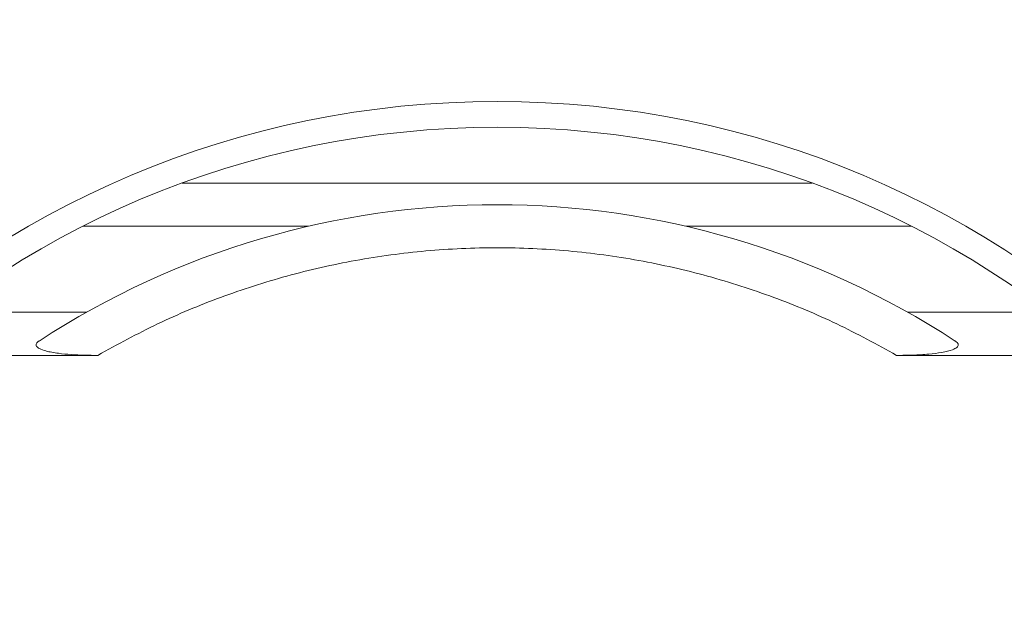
# Model space of a CAD drawing. Header units: millimetres. Extents: x 10286 to 14410, y 4410 to 8907.
# Tile 7 of 11: x 10706 to 10820, y 4935 to 5004. Entities that reach past the tile are written whole.
import ezdxf

# ---------------------------------------------------------------- set-up
doc = ezdxf.new("R2010")
doc.units = ezdxf.units.MM

msp = doc.modelspace()

# ---------------------------------------------------------------- linework, layer by layer
at = {"color": 7, "linetype": 'Continuous', "lineweight": 15}
for p, q in [((10724.4, 4984.52), (10797.68, 4984.52)), ((10739.1, 4979.52), (10712.9, 4979.52)), ((10809.18, 4979.52), (10782.98, 4979.52)), ((10696.88, 4969.52), (10713.28, 4969.52)), ((10808.8, 4969.52), (10825.21, 4969.52)), ((10714.61, 4964.52), (10690.74, 4964.52)), ((10831.34, 4964.52), (10807.48, 4964.52))]:
    msp.add_line(p, q, dxfattribs=at)
for radius in [159.02, 109.5, 106.5]:
    msp.add_circle((10761.04, 4884.52), radius, dxfattribs=at)
for radius, start, end in [(475, 0, 208.4844), (457.64, 0, 212.1061), (97.5, 56.8883, 123.1117)]:
    msp.add_arc((10761.04, 4884.52), radius, start, end, dxfattribs=at)
for points, knots in [([(10807.48, 4964.52), (10805.18, 4965.78), (10800.56, 4968.31), (10793.19, 4971.37), (10785.5, 4973.85), (10777.51, 4975.66), (10769.32, 4976.77), (10761.04, 4977.14), (10752.76, 4976.77), (10744.58, 4975.67), (10736.59, 4973.85), (10728.89, 4971.37), (10721.53, 4968.31), (10716.9, 4965.78), (10714.61, 4964.52)], [0, 0, 0, 0, 0.080791, 0.162437, 0.245602, 0.329876, 0.414764, 0.499995, 0.585222, 0.67011, 0.754391, 0.837553, 0.919204, 1, 1, 1, 1]), ([(10707.78, 4966.19), (10707.66, 4966.09), (10707.4, 4965.89), (10707.42, 4965.57), (10707.81, 4965.27), (10708.67, 4964.97), (10710.43, 4964.67), (10712.54, 4964.54), (10714.09, 4964.52), (10714.61, 4964.52)], [0, 0, 0, 0, 0.095941, 0.192541, 0.281283, 0.389499, 0.552896, 0.849893, 1, 1, 1, 1]), ([(10807.48, 4964.52), (10808.11, 4964.52), (10809.37, 4964.53), (10811.14, 4964.64), (10812.75, 4964.84), (10813.9, 4965.11), (10814.53, 4965.43), (10814.7, 4965.73), (10814.58, 4965.98), (10814.38, 4966.13), (10814.3, 4966.19)], [0, 0, 0, 0, 0.181848, 0.363273, 0.518106, 0.67441, 0.765727, 0.857456, 0.942616, 1, 1, 1, 1])]:
    msp.add_open_spline(points, degree=3, knots=knots, dxfattribs=at)

doc.saveas('drawing.dxf')
